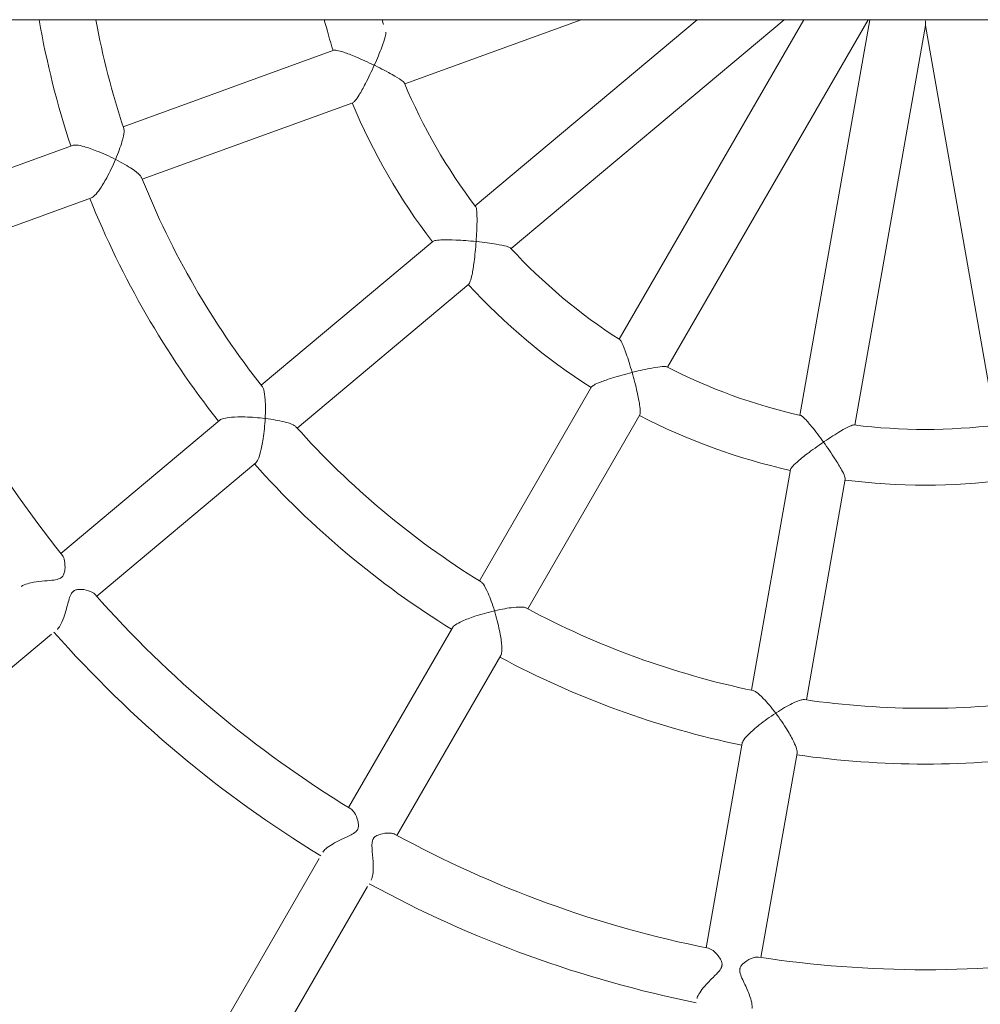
# Model space of a CAD drawing. Header units: metres. Extents: x 5515420 to 5516573, y 5683131 to 5683463.
# Tile 69 of 94: x 5516296.173 to 5516296.449, y 5683346.926 to 5683347.208. Entities that reach past the tile are written whole.
import ezdxf

# ---------------------------------------------------------------- set-up
doc = ezdxf.new("R2010")
doc.units = ezdxf.units.M
doc.layers.get('0').update_dxf_attribs({"linetype": 'CONTINUOUS', "lineweight": 18, "true_color": 0x000000})
doc.layers.add('A-Plac-Zabaw', color=81, linetype='CONTINUOUS')
doc.layers.get('0').off()

# ---------------------------------------------------------------- blocks, each defined once
blk = doc.blocks.new('Bocianie gniazdo-Junior')
at = {"lineweight": 0}
for p, q in [((4.206441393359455, -149.9743079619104), (4.20644139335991, 150.0256920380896)), ((4.368457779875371, 0.0256920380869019), (15.83478066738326, 2.047514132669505)), ((15.83478066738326, -1.996130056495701), (4.368457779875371, 0.0256920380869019)), ((4.20644139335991, -1.570422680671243), (15.55694358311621, -3.571822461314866)), ((14.17393581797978, -7.371605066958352), (4.20644139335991, -1.616869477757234)), ((23.71968174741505, -3.386450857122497), (17.39128098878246, -2.270583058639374)), ((4.206441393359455, -3.464390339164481), (13.37393581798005, -8.757245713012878)), ((31.10882284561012, -4.689355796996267), (25.24370711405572, -3.65517764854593)), ((17.11344390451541, -3.846275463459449), (23.441844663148, -4.962143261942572)), ((10.77473143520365, -11.85485687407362), (4.206441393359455, -4.027073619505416)), ((24.96587002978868, -5.230870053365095), (30.83098576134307, -6.265048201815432)), ((4.20644139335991, -6.516231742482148), (9.549060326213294, -12.88331704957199)), ((21.10780145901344, -11.37487426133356), (15.54269922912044, -8.161860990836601)), ((14.74269922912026, -9.547501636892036), (20.30780145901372, -12.76051490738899)), ((6.047161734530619, -14.90513914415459), (4.20644139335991, -9.847801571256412)), ((27.60570308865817, -15.12643951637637), (22.44800687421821, -12.14864221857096)), ((15.92123510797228, -17.98822111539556), (11.79066486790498, -13.06559919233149)), ((21.64800687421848, -13.53428286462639), (26.80570308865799, -16.5120801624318)), ((10.56499375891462, -14.09405936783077), (14.69556399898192, -19.01668129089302)), ((35.49527786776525, -19.68148763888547), (29.07163112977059, -15.97279346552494)), ((8.785559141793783, -22.42882418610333), (6.587728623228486, -16.39033446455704)), ((5.084220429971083, -16.93756669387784), (7.28205094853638, -22.97605641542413)), ((28.27163112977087, -17.35843411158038), (34.69527786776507, -21.06712828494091)), ((20.74415443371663, -23.73595254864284), (16.91597201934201, -19.17370240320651)), ((15.69030091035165, -20.20216257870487), (19.51848332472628, -24.76441272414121)), ((11.3517809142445, -29.47946055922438), (9.314847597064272, -23.88303226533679)), ((7.811339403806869, -24.4302644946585), (9.848272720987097, -30.02669278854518)), ((26.60001142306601, -30.71469115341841), (21.83220609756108, -25.03264202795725))]:
    blk.add_line(p, q, dxfattribs=at)
for centre, radius, start, end in [((-0.2385586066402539, 0.0256920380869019), 31.70000000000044, 351.3096996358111, 8.690300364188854), ((-0.2385586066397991, 0.0256920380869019), 25.79999999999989, 351.7768981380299, 8.223101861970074), ((-0.2385586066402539, 0.0256920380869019), 24.20000000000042, 351.769286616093, 8.23071338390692), ((-0.2385586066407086, 0.0256920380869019), 17.80000000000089, 352.5759589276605, 7.424041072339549), ((-0.2385586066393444, 0.0256920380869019), 16.19999999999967, 352.7568113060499, 7.243188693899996), ((-0.2385586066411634, 0.0256920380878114), 16.2000000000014, 332.7568113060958, 347.2431886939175), ((-0.2385586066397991, 0.0256920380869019), 17.80000000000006, 332.5759589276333, 347.4240410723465), ((-0.2385586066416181, 0.0256920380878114), 24.20000000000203, 331.7692866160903, 348.2307133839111), ((-0.2385586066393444, 0.0256920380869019), 25.79999999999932, 331.7768981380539, 348.2231018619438), ((-0.2385586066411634, 0.0256920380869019), 31.70000000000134, 331.309699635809, 348.6903003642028), ((-0.2385586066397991, 0.0256920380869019), 33.29999999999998, 331.3766076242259, 348.6233923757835), ((-0.2385586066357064, 0.02569203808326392), 16.19999999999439, 312.7568113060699, 327.2431886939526), ((-0.2385586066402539, 0.0256920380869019), 17.80000000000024, 312.5759589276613, 327.4240410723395), ((-0.2385586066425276, 0.02569203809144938), 16.20000000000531, 292.7568113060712, 307.2431886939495), ((-0.2385586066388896, 0.02569203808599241), 24.19999999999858, 311.7692866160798, 328.2307133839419), ((-0.2385586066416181, 0.0256920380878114), 25.80000000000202, 311.7768981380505, 328.2231018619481), ((-0.2385586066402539, 0.0256920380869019), 17.80000000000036, 292.575958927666, 307.4240410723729), ((-0.2385586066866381, 0.0256920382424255), 16.20000000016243, 285.9252314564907, 287.2431886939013), ((-0.2385586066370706, 0.02569203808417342), 31.69999999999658, 311.3096996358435, 328.6903003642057), ((-0.2385586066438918, 0.02569203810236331), 17.80000000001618, 284.4608906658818, 287.4240410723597), ((-0.2385586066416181, 0.0256920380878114), 33.30000000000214, 311.3766076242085, 328.6233923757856), ((-0.2385586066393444, 0.02569203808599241), 24.1999999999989, 291.7692866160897, 308.2307133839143), ((-0.2385586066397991, 0.0256920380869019), 25.79999999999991, 291.7768981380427, 308.2231018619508), ((-0.2385586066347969, 0.02569203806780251), 24.19999999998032, 280.5840483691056, 288.2307133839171), ((-0.2385586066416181, 0.02569203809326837), 25.80000000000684, 279.9208063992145, 288.2231018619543), ((-0.2385586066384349, 0.02569203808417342), 31.69999999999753, 291.3096996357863, 308.690300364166)]:
    blk.add_arc(centre, radius, start, end, dxfattribs=at)
for points, knots in [([(4.368457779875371, 0.0256920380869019), (4.368457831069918, 0.0256920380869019), (4.365915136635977, 0.0256920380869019), (4.354182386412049, 0.0256920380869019), (4.342976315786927, 0.0256920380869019), (4.306741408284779, 0.0256920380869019), (4.276378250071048, 0.0256920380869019), (4.233375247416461, 0.0256920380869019), (4.220182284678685, 0.0256920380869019), (4.20644139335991, 0.0256920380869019)], [2.694809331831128, 2.694809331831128, 2.694809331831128, 2.694809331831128, 2.788130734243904, 2.788130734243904, 2.920699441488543, 2.920699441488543, 3.146645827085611, 3.146645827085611, 3.239381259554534, 3.239381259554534, 3.239381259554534, 3.239381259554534]), ([(15.8321645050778, -2.016820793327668), (15.83183184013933, -2.019438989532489), (15.83171772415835, -2.02234087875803), (15.8326129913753, -2.050333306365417), (15.84646364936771, -2.090955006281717), (15.89977164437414, -2.209764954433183), (15.94854448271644, -2.300291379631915), (16.09317924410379, -2.545169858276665), (16.19634672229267, -2.706564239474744), (16.31388246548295, -2.880274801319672), (16.31828649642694, -2.8867699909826), (16.32302023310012, -2.89373676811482), (16.3233384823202, -2.894205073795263), (16.32365679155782, -2.894673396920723)], [1.734091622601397, 1.734091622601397, 1.734091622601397, 1.734091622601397, 1.770399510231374, 1.770399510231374, 2.053752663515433, 2.053752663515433, 2.440539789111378, 2.440539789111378, 2.943279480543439, 2.943279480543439, 2.962793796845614, 2.962793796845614, 2.964200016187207, 2.964200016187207, 2.964200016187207, 2.964200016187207]), ([(16.32365679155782, -2.894673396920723), (16.32411606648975, -2.894342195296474), (16.32457540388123, -2.894010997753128), (16.48544302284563, -2.778037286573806), (16.65005383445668, -2.66525987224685), (16.92203284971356, -2.490646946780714), (17.03003313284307, -2.425672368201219), (17.19064323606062, -2.338240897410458), (17.25294946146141, -2.307895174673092), (17.3428897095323, -2.274094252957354), (17.37326194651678, -2.267440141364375), (17.39122978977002, -2.270574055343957), (17.39125540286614, -2.270578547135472), (17.39128098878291, -2.270583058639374)], [-0.001721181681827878, -0.001721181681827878, -0.001721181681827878, -0.001721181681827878, 0, 0, 0.6009828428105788, 0.6009828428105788, 1.070483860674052, 1.070483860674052, 1.426798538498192, 1.426798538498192, 1.721412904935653, 1.721412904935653, 1.721833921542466, 1.721833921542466, 1.721833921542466, 1.721833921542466]), ([(16.32365679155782, -2.894673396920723), (16.32319750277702, -2.895004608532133), (16.32273827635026, -2.895335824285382), (16.15717713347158, -3.014764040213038), (16.00267553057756, -3.132443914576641), (15.77772538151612, -3.316387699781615), (15.69839746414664, -3.386494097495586), (15.60403764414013, -3.482447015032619), (15.57565632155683, -3.516926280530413), (15.56349389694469, -3.5447434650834), (15.56229122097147, -3.548263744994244), (15.56156184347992, -3.551484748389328)], [-0.00172123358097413, -0.00172123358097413, -0.00172123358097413, -0.00172123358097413, 0, 0, 0.6189068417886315, 0.6189068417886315, 1.097563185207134, 1.097563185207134, 1.446742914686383, 1.446742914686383, 1.502151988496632, 1.502151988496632, 1.502151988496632, 1.502151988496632]), ([(17.11344390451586, -3.846275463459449), (17.11341831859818, -3.846270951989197), (17.11339271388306, -3.846266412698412), (17.09543660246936, -3.84306596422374), (17.0691718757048, -3.826425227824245), (16.99621628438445, -3.763901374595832), (16.94804643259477, -3.714075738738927), (16.82702562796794, -3.576985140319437), (16.74776117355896, -3.478990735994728), (16.55190563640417, -3.221885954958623), (16.43579421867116, -3.059609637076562), (16.32429345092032, -2.895610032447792), (16.32397509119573, -2.895141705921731), (16.32365679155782, -2.894673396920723)], [1.527152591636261, 1.527152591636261, 1.527152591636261, 1.527152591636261, 1.527495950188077, 1.527495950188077, 1.767767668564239, 1.767767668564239, 2.05835886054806, 2.05835886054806, 2.441258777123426, 2.441258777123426, 2.931388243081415, 2.931388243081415, 2.932791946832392, 2.932791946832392, 2.932791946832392, 2.932791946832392]), ([(23.71217250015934, -3.438767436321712), (23.70882521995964, -3.461851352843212), (23.71238135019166, -3.492815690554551), (23.73765792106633, -3.596102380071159), (23.7730774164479, -3.685165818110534), (23.89163594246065, -3.926922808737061), (23.98368541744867, -4.086497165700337), (24.09337688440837, -4.256273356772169), (24.09599279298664, -4.260311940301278), (24.09892349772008, -4.264825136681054), (24.09923070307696, -4.26529808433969), (24.09953801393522, -4.26577105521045)], [1.845607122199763, 1.845607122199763, 1.845607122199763, 1.845607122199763, 2.056187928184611, 2.056187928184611, 2.443756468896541, 2.443756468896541, 2.945841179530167, 2.945841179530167, 2.958069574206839, 2.958069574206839, 2.959500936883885, 2.959500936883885, 2.959500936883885, 2.959500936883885]), ([(24.09953801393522, -4.26577105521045), (24.09998854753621, -4.265431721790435), (24.10043918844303, -4.26509240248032), (24.25658863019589, -4.147549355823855), (24.42195983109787, -4.034315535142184), (24.7041116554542, -3.861146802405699), (24.81949469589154, -3.797481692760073), (24.99665000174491, -3.713539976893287), (25.06756723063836, -3.685064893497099), (25.17611499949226, -3.655125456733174), (25.21573431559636, -3.650269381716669), (25.24365043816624, -3.65516766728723), (25.24367878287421, -3.65517265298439), (25.24370711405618, -3.65517764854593)], [-0.00174902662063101, -0.00174902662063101, -0.00174902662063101, -0.00174902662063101, 0, 0, 0.6041537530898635, 0.6041537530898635, 1.075481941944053, 1.075481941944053, 1.430712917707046, 1.430712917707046, 1.723264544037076, 1.723264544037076, 1.723562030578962, 1.723562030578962, 1.723562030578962, 1.723562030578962]), ([(24.09953801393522, -4.26577105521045), (24.09908747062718, -4.266110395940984), (24.0986370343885, -4.266449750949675), (23.93963530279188, -4.386273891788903), (23.79690431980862, -4.50552434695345), (23.5993827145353, -4.694176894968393), (23.53408381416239, -4.766825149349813), (23.47241220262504, -4.857617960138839), (23.45760839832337, -4.886724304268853), (23.45268160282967, -4.910413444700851)], [-0.001749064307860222, -0.001749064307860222, -0.001749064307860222, -0.001749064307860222, 0, 0, 0.615809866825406, 0.615809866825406, 1.092598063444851, 1.092598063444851, 1.358657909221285, 1.358657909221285, 1.358657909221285, 1.358657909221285]), ([(24.96587002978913, -5.230870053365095), (24.96584169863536, -5.230865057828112), (24.96581335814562, -5.230860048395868), (24.93790547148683, -5.225915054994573), (24.90233636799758, -5.207801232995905), (24.81057472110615, -5.14254184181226), (24.75367337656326, -5.09152889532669), (24.61591160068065, -4.952058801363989), (24.52926175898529, -4.852769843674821), (24.32335296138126, -4.593542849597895), (24.20668311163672, -4.430577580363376), (24.10015272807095, -4.266717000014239), (24.09984531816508, -4.266244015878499), (24.09953801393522, -4.26577105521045)], [1.530109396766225, 1.530109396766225, 1.530109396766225, 1.530109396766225, 1.530352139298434, 1.530352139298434, 1.769068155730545, 1.769068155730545, 2.05892921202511, 2.05892921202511, 2.443523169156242, 2.443523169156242, 2.936500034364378, 2.936500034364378, 2.937927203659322, 2.937927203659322, 2.937927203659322, 2.937927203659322]), ([(31.09750889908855, -4.763971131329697), (31.09372143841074, -4.788649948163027), (31.09601697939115, -4.819215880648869), (31.11899745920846, -4.927906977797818), (31.1572009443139, -5.016522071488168), (31.23809461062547, -5.149076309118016), (31.27732613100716, -5.200115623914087), (31.34168161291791, -5.254850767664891), (31.36611866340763, -5.271058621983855), (31.40100514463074, -5.284789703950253), (31.40858001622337, -5.28729490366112), (31.42100392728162, -5.29061621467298), (31.42571184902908, -5.291700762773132), (31.43479381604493, -5.293465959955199), (31.43914642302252, -5.294171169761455), (31.44925371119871, -5.295495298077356), (31.455012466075, -5.296018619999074), (31.47353163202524, -5.297009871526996), (31.48635328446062, -5.296658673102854), (31.5378011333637, -5.291890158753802), (31.57599953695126, -5.281057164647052), (31.66880244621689, -5.249096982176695), (31.73320818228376, -5.220085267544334), (31.9150984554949, -5.135773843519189), (32.04063011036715, -5.075631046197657), (32.2527928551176, -4.99401684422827), (32.33707058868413, -4.967378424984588), (32.47210751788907, -4.941827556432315), (32.52421787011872, -4.939027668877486), (32.56566760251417, -4.946237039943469), (32.56583901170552, -4.946267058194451), (32.56601019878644, -4.946297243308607)], [1.302988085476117, 1.302988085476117, 1.302988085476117, 1.302988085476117, 1.443485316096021, 1.443485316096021, 1.750017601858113, 1.750017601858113, 1.967701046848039, 1.967701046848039, 2.078392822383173, 2.078392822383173, 2.108291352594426, 2.108291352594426, 2.126295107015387, 2.126295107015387, 2.142703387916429, 2.142703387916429, 2.164173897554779, 2.164173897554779, 2.211321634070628, 2.211321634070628, 2.351817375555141, 2.351817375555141, 2.584340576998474, 2.584340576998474, 2.964922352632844, 2.964922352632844, 3.234450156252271, 3.234450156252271, 3.453338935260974, 3.453338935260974, 3.454249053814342, 3.454249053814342, 3.454249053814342, 3.454249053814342]), ([(32.2881731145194, -6.521989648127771), (32.25094135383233, -6.515426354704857), (32.20837258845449, -6.49820425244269), (32.10513366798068, -6.440258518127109), (32.04453439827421, -6.396277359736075), (31.89960588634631, -6.276512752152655), (31.81495462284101, -6.195001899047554), (31.66164041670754, -6.042236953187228), (31.59690823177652, -5.975862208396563), (31.48593895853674, -5.877215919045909), (31.43898947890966, -5.842681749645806), (31.38320605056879, -5.819551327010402), (31.37391267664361, -5.816296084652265), (31.35946754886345, -5.812233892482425), (31.354393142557, -5.810996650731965), (31.34543820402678, -5.809147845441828), (31.34156839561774, -5.808460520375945), (31.33266903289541, -5.807131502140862), (31.32765876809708, -5.806570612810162), (31.31356712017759, -5.805499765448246), (31.3045842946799, -5.805419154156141), (31.26855425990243, -5.807272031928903), (31.23425030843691, -5.814213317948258), (31.14680305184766, -5.853791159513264), (31.10101875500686, -5.884058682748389), (30.98492037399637, -5.977126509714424), (30.91814611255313, -6.048984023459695), (30.86191636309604, -6.141834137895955), (30.85046963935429, -6.16804634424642), (30.84587407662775, -6.191063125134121)], [6.663259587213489, 6.663259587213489, 6.663259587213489, 6.663259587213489, 6.885020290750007, 6.885020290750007, 7.156537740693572, 7.156537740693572, 7.525456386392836, 7.525456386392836, 7.843899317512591, 7.843899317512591, 8.131274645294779, 8.131274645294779, 8.188518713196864, 8.188518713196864, 8.21965764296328, 8.21965764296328, 8.243552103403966, 8.243552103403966, 8.274818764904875, 8.274818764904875, 8.331974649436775, 8.331974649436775, 8.506697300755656, 8.506697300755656, 8.693518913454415, 8.693518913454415, 9.010416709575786, 9.010416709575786, 9.147517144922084, 9.147517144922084, 9.147517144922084, 9.147517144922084]), ([(14.1644007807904, -7.390153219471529), (14.16320779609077, -7.392470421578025), (14.16212044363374, -7.395120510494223), (14.15337614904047, -7.421620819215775), (14.15247865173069, -7.464475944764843), (14.16190246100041, -7.59431853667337), (14.17677457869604, -7.696134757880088), (14.22895287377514, -7.975841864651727), (14.27070477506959, -8.162821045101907), (14.32174712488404, -8.366284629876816), (14.3236622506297, -8.373887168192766), (14.32572771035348, -8.382052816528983), (14.32586842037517, -8.382608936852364), (14.32600918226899, -8.38316509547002)], [1.734075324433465, 1.734075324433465, 1.734075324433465, 1.734075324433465, 1.769927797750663, 1.769927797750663, 2.053271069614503, 2.053271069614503, 2.440372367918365, 2.440372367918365, 2.943120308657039, 2.943120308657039, 2.962612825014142, 2.962612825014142, 2.964037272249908, 2.964037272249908, 2.964037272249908, 2.964037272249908]), ([(14.32600918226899, -8.38316509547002), (14.32656119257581, -8.383008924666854), (14.32711326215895, -8.382852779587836), (14.51800595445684, -8.32887617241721), (14.71131540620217, -8.279188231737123), (15.02674608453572, -8.208105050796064), (15.15052265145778, -8.183980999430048), (15.33134565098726, -8.156777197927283), (15.4002305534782, -8.149588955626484), (15.49619871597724, -8.148623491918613), (15.52695872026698, -8.152773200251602), (15.54269922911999, -8.161860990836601)], [-0.001743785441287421, -0.001743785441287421, -0.001743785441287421, -0.001743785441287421, 0, 0, 0.6011519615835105, 0.6011519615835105, 1.071008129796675, 1.071008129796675, 1.427360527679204, 1.427360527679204, 1.72192790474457, 1.72192790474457, 1.72192790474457, 1.72192790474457]), ([(14.32600918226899, -8.38316509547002), (14.32545715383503, -8.383321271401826), (14.32490518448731, -8.38347747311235), (14.12844722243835, -8.439088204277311), (13.94299156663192, -8.496836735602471), (13.66857550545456, -8.592796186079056), (13.56998985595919, -8.63157585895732), (13.44854665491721, -8.689482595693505), (13.41014069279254, -8.712165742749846), (13.38930513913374, -8.734099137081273), (13.38700028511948, -8.736965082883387), (13.38523147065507, -8.739714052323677)], [-0.001743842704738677, -0.001743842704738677, -0.001743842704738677, -0.001743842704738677, 0, 0, 0.618995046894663, 0.618995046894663, 1.098126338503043, 1.098126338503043, 1.447359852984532, 1.447359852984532, 1.502211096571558, 1.502211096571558, 1.502211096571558, 1.502211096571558]), ([(14.74269922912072, -9.547501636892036), (14.72695871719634, -9.538413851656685), (14.70798496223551, -9.513849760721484), (14.66083699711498, -9.430256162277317), (14.63261974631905, -9.367005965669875), (14.56576742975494, -9.196806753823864), (14.52477118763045, -9.077551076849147), (14.42861568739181, -8.768838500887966), (14.37499198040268, -8.576583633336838), (14.32629074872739, -8.384277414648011), (14.32614993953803, -8.383721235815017), (14.32600918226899, -8.38316509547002)], [1.527133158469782, 1.527133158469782, 1.527133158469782, 1.527133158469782, 1.767329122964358, 1.767329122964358, 2.057905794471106, 2.057905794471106, 2.441035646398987, 2.441035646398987, 2.931226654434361, 2.931226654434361, 2.93264857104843, 2.93264857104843, 2.93264857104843, 2.93264857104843]), ([(21.08285175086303, -11.42146745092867), (21.07182243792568, -11.44199343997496), (21.06457709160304, -11.47226612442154), (21.05298633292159, -11.57791680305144), (21.05580282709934, -11.67374956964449), (21.08452742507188, -11.94153041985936), (21.11644977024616, -12.1229794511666), (21.16146242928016, -12.32004791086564), (21.16253851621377, -12.32473422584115), (21.16374886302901, -12.32997759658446), (21.16387657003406, -12.33053049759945), (21.16400436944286, -12.33108345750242)], [1.845600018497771, 1.845600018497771, 1.845600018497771, 1.845600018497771, 2.055969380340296, 2.055969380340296, 2.443676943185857, 2.443676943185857, 2.945769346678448, 2.945769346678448, 2.957987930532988, 2.957987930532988, 2.95942805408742, 2.95942805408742, 2.95942805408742, 2.95942805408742]), ([(10.75942758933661, -11.86902526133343), (10.75751407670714, -11.87079464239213), (10.75558597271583, -11.87291294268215), (10.7383054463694, -11.89482411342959), (10.72280475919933, -11.93478766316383), (10.68725141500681, -12.06002281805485), (10.66640338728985, -12.1607854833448), (10.61976942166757, -12.4414705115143), (10.5950527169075, -12.63145353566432), (10.57342818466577, -12.84010434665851), (10.57262759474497, -12.84790338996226), (10.57177567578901, -12.85628301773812), (10.5717176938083, -12.8568537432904), (10.57165974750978, -12.85742452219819)], [1.734075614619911, 1.734075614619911, 1.734075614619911, 1.734075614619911, 1.769927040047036, 1.769927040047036, 2.053270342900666, 2.053270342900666, 2.440372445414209, 2.440372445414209, 2.943120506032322, 2.943120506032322, 2.962612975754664, 2.962612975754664, 2.964037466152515, 2.964037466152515, 2.964037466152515, 2.964037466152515]), ([(21.16400436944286, -12.33108345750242), (21.16454713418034, -12.33091765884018), (21.16508999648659, -12.33075191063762), (21.35205068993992, -12.27369619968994), (21.54620086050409, -12.22384680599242), (21.87063072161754, -12.15761440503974), (22.00086719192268, -12.13725126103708), (22.19605490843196, -12.11897735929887), (22.27241635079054, -12.11648382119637), (22.38461318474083, -12.12549336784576), (22.42347967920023, -12.13448846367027), (22.44799407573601, -12.14863483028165), (22.44800047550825, -12.14863852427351), (22.44800687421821, -12.14864221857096)], [-0.001759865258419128, -0.001759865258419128, -0.001759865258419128, -0.001759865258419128, 0, 0, 0.604226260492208, 0.604226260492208, 1.075726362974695, 1.075726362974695, 1.430974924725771, 1.430974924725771, 1.723528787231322, 1.723528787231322, 1.723605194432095, 1.723605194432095, 1.723605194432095, 1.723605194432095]), ([(21.16400436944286, -12.33108345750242), (21.16346159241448, -12.33124925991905), (21.16291891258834, -12.33141511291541), (20.97250612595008, -12.38963695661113), (20.79758557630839, -12.45288414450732), (20.54740659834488, -12.56262806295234), (20.46117790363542, -12.60857969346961), (20.37222775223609, -12.67279233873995), (20.34839656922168, -12.69505640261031), (20.3356774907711, -12.71561123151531)], [-0.001759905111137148, -0.001759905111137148, -0.001759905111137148, -0.001759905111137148, 0, 0, 0.6158580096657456, 0.6158580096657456, 1.092854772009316, 1.092854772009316, 1.358673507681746, 1.358673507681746, 1.358673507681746, 1.358673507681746]), ([(21.64800687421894, -13.53428286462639), (21.64800047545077, -13.5342791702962), (21.64799407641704, -13.53427547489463), (21.6234857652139, -13.52011856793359), (21.5962625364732, -13.49095674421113), (21.53236162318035, -13.39829620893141), (21.49634036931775, -13.33091849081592), (21.41457217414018, -13.15274401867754), (21.36708893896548, -13.02977435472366), (21.26223295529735, -12.71569366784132), (21.20832871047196, -12.52262999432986), (21.16426005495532, -12.33218941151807), (21.1641321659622, -12.33163640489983), (21.16400436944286, -12.33108345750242)], [1.530100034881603, 1.530100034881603, 1.530100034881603, 1.530100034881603, 1.530162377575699, 1.530162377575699, 1.76886283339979, 1.76886283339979, 2.05871712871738, 2.05871712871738, 2.443423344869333, 2.443423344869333, 2.936423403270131, 2.936423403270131, 2.93785931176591, 2.93785931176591, 2.93785931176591, 2.93785931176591]), ([(10.57165974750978, -12.85742452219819), (10.57108757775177, -12.85738247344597), (10.57051545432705, -12.8573404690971), (10.36688540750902, -12.84240488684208), (10.17286284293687, -12.83324117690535), (9.882175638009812, -12.82955774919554), (9.776271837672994, -12.83228046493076), (9.64234737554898, -12.84515904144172), (9.598499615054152, -12.85333863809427), (9.571419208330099, -12.86682309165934), (9.568273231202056, -12.86872784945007), (9.565670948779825, -12.87070601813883)], [-0.001743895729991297, -0.001743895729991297, -0.001743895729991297, -0.001743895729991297, 0, 0, 0.6189948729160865, 0.6189948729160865, 1.09812668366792, 1.09812668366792, 1.447359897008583, 1.447359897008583, 1.502209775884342, 1.502209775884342, 1.502209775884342, 1.502209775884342]), ([(10.56499375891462, -14.09405936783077), (10.55331077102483, -14.08013612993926), (10.54388271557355, -14.05056421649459), (10.52816880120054, -13.95588677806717), (10.5232860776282, -13.88680027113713), (10.51867695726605, -13.70400050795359), (10.52094092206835, -13.57791513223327), (10.53617022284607, -13.25493285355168), (10.55153545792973, -13.05593187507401), (10.57154389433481, -12.85856609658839), (10.57160180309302, -12.85799528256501), (10.57165974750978, -12.85742452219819)], [1.527132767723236, 1.527132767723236, 1.527132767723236, 1.527132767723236, 1.767327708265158, 1.767327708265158, 2.057904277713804, 2.057904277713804, 2.441034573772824, 2.441034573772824, 2.931225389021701, 2.931225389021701, 2.932647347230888, 2.932647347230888, 2.932647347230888, 2.932647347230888]), ([(10.57165974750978, -12.85742452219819), (10.57223189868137, -12.85746656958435), (10.5728040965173, -12.8575086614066), (10.77064587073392, -12.8720764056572), (10.96929172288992, -12.89150076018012), (11.29001171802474, -12.93258811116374), (11.4145747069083, -12.95225303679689), (11.59379696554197, -12.98853498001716), (11.66098601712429, -13.00534027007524), (11.75149639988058, -13.03725601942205), (11.7789818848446, -13.0516759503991), (11.79066486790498, -13.06559919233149)], [-0.001743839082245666, -0.001743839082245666, -0.001743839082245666, -0.001743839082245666, 0, 0, 0.6011526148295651, 0.6011526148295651, 1.071010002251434, 1.071010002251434, 1.427362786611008, 1.427362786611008, 1.721929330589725, 1.721929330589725, 1.721929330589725, 1.721929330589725]), ([(6.027934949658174, -14.91321884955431), (6.025493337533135, -14.91424314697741), (6.022914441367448, -14.915600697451), (5.999103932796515, -14.93039597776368), (5.970844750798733, -14.96271570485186), (5.894607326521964, -15.06829913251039), (5.840606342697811, -15.15578699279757), (5.700870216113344, -15.40345496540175), (5.612686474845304, -15.57349034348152), (5.521020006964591, -15.76212752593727), (5.517596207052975, -15.76919081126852), (5.513929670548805, -15.77677374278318), (5.513684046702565, -15.77728181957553), (5.51343843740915, -15.77778995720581)], [1.734095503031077, 1.734095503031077, 1.734095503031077, 1.734095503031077, 1.770521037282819, 1.770521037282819, 2.053876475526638, 2.053876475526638, 2.440582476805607, 2.440582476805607, 2.943320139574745, 2.943320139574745, 2.962839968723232, 2.962839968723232, 2.964241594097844, 2.964241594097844, 2.964241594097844, 2.964241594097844]), ([(27.56955150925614, -15.19268539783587), (27.5575454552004, -15.21459466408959), (27.54923509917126, -15.24414243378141), (27.53367361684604, -15.35427701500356), (27.53927935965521, -15.45076306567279), (27.56966186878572, -15.60105298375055), (27.58824560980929, -15.66034382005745), (27.63284292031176, -15.7416059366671), (27.6524270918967, -15.764743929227), (27.67746518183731, -15.78657091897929), (27.68341451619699, -15.79122914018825), (27.69331389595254, -15.7981350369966), (27.69705678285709, -15.80057130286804), (27.7042407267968, -15.80492732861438), (27.70765282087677, -15.80686821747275), (27.71546559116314, -15.81103474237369), (27.71989015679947, -15.81320454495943), (27.73348352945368, -15.81933246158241), (27.74286525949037, -15.82285007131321), (27.78028654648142, -15.83454041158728), (27.81754685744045, -15.84129152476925), (27.93026472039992, -15.84425931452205), (27.99722402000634, -15.83970592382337), (28.18953072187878, -15.82374241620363), (28.32624598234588, -15.80978998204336), (28.55668006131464, -15.80360623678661), (28.64821852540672, -15.80643511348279), (28.78895271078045, -15.82718421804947), (28.84103571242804, -15.84169973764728), (28.88215017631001, -15.86345881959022), (28.88467613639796, -15.86485490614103), (28.88713214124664, -15.86627292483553)], [1.290583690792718, 1.290583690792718, 1.290583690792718, 1.290583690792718, 1.428590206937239, 1.428590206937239, 1.729026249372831, 1.729026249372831, 1.934815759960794, 1.934815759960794, 2.079606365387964, 2.079606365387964, 2.122144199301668, 2.122144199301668, 2.147104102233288, 2.147104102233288, 2.168978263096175, 2.168978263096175, 2.196348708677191, 2.196348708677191, 2.251507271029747, 2.251507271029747, 2.409917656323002, 2.409917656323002, 2.57994338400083, 2.57994338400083, 2.864027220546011, 2.864027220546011, 3.070149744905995, 3.070149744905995, 3.235067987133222, 3.235067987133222, 3.246182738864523, 3.246182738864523, 3.246182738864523, 3.246182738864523]), ([(5.51343843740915, -15.77778995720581), (5.512923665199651, -15.77755857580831), (5.512408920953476, -15.77732725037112), (5.326208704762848, -15.69366479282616), (5.147050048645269, -15.61870458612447), (4.875306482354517, -15.51587469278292), (4.774946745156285, -15.48223201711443), (4.644662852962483, -15.44848059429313), (4.600599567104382, -15.44113388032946), (4.570399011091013, -15.44450083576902), (4.566738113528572, -15.44522062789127), (4.563575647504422, -15.44620204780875)], [-0.001715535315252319, -0.001715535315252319, -0.001715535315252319, -0.001715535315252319, 0, 0, 0.6188849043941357, 0.6188849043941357, 1.097419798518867, 1.097419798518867, 1.446586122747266, 1.446586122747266, 1.502139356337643, 1.502139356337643, 1.502139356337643, 1.502139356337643]), ([(5.084220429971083, -16.93756669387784), (5.084208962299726, -16.93753518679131), (5.084197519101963, -16.93750362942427), (5.077994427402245, -16.92033325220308), (5.0792798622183, -16.8892541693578), (5.096962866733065, -16.79478684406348), (5.116034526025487, -16.72814771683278), (5.174254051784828, -16.55479537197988), (5.219482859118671, -16.43716993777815), (5.344202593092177, -16.13903429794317), (5.426676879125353, -15.95735371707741), (5.512947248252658, -15.77880626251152), (5.513192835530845, -15.778298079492), (5.51343843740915, -15.77778995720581)], [1.527157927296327, 1.527157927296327, 1.527157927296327, 1.527157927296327, 1.527601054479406, 1.527601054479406, 1.767881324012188, 1.767881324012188, 2.058476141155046, 2.058476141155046, 2.441316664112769, 2.441316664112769, 2.931431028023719, 2.931431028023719, 2.93283014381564, 2.93283014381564, 2.93283014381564, 2.93283014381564]), ([(5.51343843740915, -15.77778995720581), (5.513953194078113, -15.77802133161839), (5.51446797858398, -15.77825276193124), (5.695323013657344, -15.85957452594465), (5.875284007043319, -15.94573647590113), (6.162462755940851, -16.09395332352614), (6.272718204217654, -16.15498711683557), (6.428745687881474, -16.25035992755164), (6.486190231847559, -16.28914943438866), (6.560458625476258, -16.3501491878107), (6.581420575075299, -16.37313088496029), (6.587705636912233, -16.39027142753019), (6.587717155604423, -16.39030295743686), (6.587728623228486, -16.39033446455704)], [-0.001715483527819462, -0.001715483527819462, -0.001715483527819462, -0.001715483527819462, 0, 0, 0.6009389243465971, 0.6009389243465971, 1.070347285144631, 1.070347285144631, 1.426651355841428, 1.426651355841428, 1.721263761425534, 1.721263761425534, 1.721807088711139, 1.721807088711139, 1.721807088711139, 1.721807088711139]), ([(28.08713214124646, -17.25191357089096), (28.05512967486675, -17.23343885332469), (28.02175569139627, -17.20361130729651), (27.94547088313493, -17.11572214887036), (27.90369967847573, -17.05433283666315), (27.80884688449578, -16.89378208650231), (27.75738449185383, -16.78922091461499), (27.66663725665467, -16.59584784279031), (27.62921855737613, -16.51281493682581), (27.5672985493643, -16.39577020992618), (27.53540622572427, -16.3403738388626), (27.48565840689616, -16.28987612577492), (27.47600981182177, -16.28130045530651), (27.46179001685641, -16.27056707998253), (27.45767019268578, -16.26766417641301), (27.45037594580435, -16.26288428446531), (27.4472380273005, -16.26094068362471), (27.44058056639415, -16.25704921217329), (27.43706156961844, -16.25512556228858), (27.42852229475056, -16.25076736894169), (27.42348571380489, -16.24844974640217), (27.40551956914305, -16.24101913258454), (27.39243371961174, -16.23711391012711), (27.35897693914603, -16.23012421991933), (27.33851354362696, -16.22859300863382), (27.27707275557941, -16.22910188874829), (27.23293434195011, -16.23675976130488), (27.10990223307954, -16.26959597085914), (27.02450545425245, -16.30620835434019), (26.9044211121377, -16.38076180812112), (26.86481982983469, -16.4150258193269), (26.84499791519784, -16.44764903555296)], [5.673521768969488, 5.673521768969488, 5.673521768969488, 5.673521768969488, 5.838036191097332, 5.838036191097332, 6.042373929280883, 6.042373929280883, 6.318668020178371, 6.318668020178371, 6.553042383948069, 6.553042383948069, 6.719785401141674, 6.719785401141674, 6.75784826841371, 6.75784826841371, 6.773083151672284, 6.773083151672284, 6.784428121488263, 6.784428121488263, 6.796951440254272, 6.796951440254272, 6.814578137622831, 6.814578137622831, 6.859244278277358, 6.859244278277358, 6.927563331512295, 6.927563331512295, 7.069291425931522, 7.069291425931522, 7.327830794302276, 7.327830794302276, 7.525952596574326, 7.525952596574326, 7.525952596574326, 7.525952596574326]), ([(15.88185424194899, -18.02347108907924), (15.86446821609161, -18.03898835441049), (15.84730444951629, -18.06496056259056), (15.80027786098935, -18.16028026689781), (15.77014900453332, -18.25129490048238), (15.70555633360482, -18.51274645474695), (15.67349461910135, -18.69416952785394), (15.6483914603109, -18.89474725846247), (15.64779979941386, -18.89951930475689), (15.64714381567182, -18.90486042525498), (15.64707475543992, -18.90542335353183), (15.64700576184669, -18.9059863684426)], [1.845600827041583, 1.845600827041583, 1.845600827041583, 1.845600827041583, 2.055988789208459, 2.055988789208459, 2.443684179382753, 2.443684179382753, 2.945775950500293, 2.945775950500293, 2.957995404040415, 2.957995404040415, 2.959434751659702, 2.959434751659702, 2.959434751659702, 2.959434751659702]), ([(15.64700576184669, -18.9059863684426), (15.64643931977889, -18.90595654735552), (15.64587295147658, -18.90592680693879), (15.44703211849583, -18.89551249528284), (15.26102982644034, -18.89511895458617), (14.98840839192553, -18.91267759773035), (14.89166578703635, -18.92636517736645), (14.78611305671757, -18.95628189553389), (14.75610072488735, -18.96905344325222), (14.73711686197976, -18.98401980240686)], [-0.001758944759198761, -0.001758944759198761, -0.001758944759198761, -0.001758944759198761, 0, 0, 0.6158535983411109, 0.6158535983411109, 1.092831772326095, 1.092831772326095, 1.358671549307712, 1.358671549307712, 1.358671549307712, 1.358671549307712]), ([(15.69030091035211, -20.20216257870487), (15.69029495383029, -20.2021554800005), (15.6902889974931, -20.202148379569), (15.67209963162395, -20.1804592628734), (15.65649239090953, -20.14374299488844), (15.62813781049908, -20.03481104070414), (15.61733395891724, -19.95917499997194), (15.60143762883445, -19.76377971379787), (15.59887658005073, -19.63198902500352), (15.60776637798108, -19.30099282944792), (15.62314457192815, -19.10113813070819), (15.64686784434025, -18.90711246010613), (15.64693676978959, -18.90654937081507), (15.64700576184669, -18.9059863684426)], [1.53010073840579, 1.53010073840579, 1.53010073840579, 1.53010073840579, 1.530178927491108, 1.530178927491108, 1.76888072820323, 1.76888072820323, 2.058735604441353, 2.058735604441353, 2.443431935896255, 2.443431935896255, 2.936429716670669, 2.936429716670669, 2.937864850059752, 2.937864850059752, 2.937864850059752, 2.937864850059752]), ([(15.64700576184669, -18.9059863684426), (15.6475721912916, -18.90601618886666), (15.6481386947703, -18.90604608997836), (15.84333617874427, -18.91637543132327), (16.04282503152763, -18.93593527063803), (16.37033635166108, -18.98465741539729), (16.499680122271, -19.01006476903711), (16.68934654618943, -19.05964963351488), (16.76195743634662, -19.08342341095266), (16.86431074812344, -19.13026305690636), (16.89775904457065, -19.15200890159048), (16.91596010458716, -19.17368820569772), (16.91596606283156, -19.17369530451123), (16.91597201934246, -19.17370240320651)], [-0.001758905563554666, -0.001758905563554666, -0.001758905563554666, -0.001758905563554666, 0, 0, 0.6042201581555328, 0.6042201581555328, 1.07570559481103, 1.07570559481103, 1.430952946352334, 1.430952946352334, 1.723506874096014, 1.723506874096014, 1.723602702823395, 1.723602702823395, 1.723602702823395, 1.723602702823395]), ([(8.736497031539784, -22.44847927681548), (8.714825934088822, -22.45712487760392), (8.68978005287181, -22.47569484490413), (8.612963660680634, -22.54924257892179), (8.553548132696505, -22.62444379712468), (8.40346908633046, -22.84798501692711), (8.311300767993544, -23.00748575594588), (8.219117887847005, -23.1873657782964), (8.21692788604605, -23.19165137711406), (8.214484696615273, -23.19644604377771), (8.214229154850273, -23.19694770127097), (8.213973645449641, -23.19744946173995)], [1.845608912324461, 1.845608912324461, 1.845608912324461, 1.845608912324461, 2.056249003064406, 2.056249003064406, 2.443778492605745, 2.443778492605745, 2.94586103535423, 2.94586103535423, 2.958092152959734, 2.958092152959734, 2.959521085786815, 2.959521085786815, 2.959521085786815, 2.959521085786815]), ([(8.213973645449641, -23.19744946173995), (8.213455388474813, -23.19722932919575), (8.212937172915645, -23.19700929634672), (8.02967023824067, -23.11922371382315), (7.855034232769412, -23.05524121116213), (7.59291012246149, -22.97851182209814), (7.497353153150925, -22.95828526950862), (7.387874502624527, -22.95026507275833), (7.355254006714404, -22.95199660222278), (7.332268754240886, -22.95957657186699)], [-0.001746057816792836, -0.001746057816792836, -0.001746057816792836, -0.001746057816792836, 0, 0, 0.6157969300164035, 0.6157969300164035, 1.092527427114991, 1.092527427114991, 1.358655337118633, 1.358655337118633, 1.358655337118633, 1.358655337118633]), ([(7.811339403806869, -24.4302644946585), (7.811327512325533, -24.43023182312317), (7.81131563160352, -24.4301991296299), (7.80164505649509, -24.40354562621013), (7.799550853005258, -24.36367861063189), (7.810193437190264, -24.25156955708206), (7.825924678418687, -24.17678056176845), (7.877832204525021, -23.98774285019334), (7.920491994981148, -23.86306764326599), (8.042029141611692, -23.55514984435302), (8.124823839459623, -23.37263448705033), (8.213462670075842, -23.19845306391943), (8.213718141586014, -23.19795121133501), (8.213973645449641, -23.19744946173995)], [1.53011211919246, 1.53011211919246, 1.53011211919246, 1.53011211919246, 1.530405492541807, 1.530405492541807, 1.769125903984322, 1.769125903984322, 2.058988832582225, 2.058988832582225, 2.443551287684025, 2.443551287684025, 2.936521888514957, 2.936521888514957, 2.937946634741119, 2.937946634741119, 2.937946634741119, 2.937946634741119]), ([(8.213973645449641, -23.19744946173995), (8.214491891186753, -23.19766958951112), (8.215010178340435, -23.19788981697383), (8.394873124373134, -23.27434458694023), (8.575616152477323, -23.36094005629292), (8.866644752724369, -23.51869620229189), (8.979463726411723, -23.5867817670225), (9.14073829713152, -23.69822754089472), (9.200862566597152, -23.74540738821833), (9.281077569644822, -23.82444698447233), (9.305099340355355, -23.85633301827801), (9.314823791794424, -23.88296691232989), (9.314835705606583, -23.882999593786), (9.314847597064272, -23.88303226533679)], [-0.001746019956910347, -0.001746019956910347, -0.001746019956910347, -0.001746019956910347, 0, 0, 0.6041332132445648, 0.6041332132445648, 1.075412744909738, 1.075412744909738, 1.430638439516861, 1.430638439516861, 1.723189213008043, 1.723189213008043, 1.723548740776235, 1.723548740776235, 1.723548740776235, 1.723548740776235]), ([(20.68752563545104, -23.78583874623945), (20.66869075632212, -23.80236554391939), (20.65078920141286, -23.82733701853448), (20.59838953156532, -23.92568880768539), (20.5707749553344, -24.0183407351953), (20.54783347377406, -24.17038191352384), (20.54512166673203, -24.23305665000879), (20.55951722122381, -24.32391167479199), (20.56980045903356, -24.35172050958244), (20.58567385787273, -24.38060487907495), (20.58976952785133, -24.38718076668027), (20.59686766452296, -24.39727085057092), (20.59961013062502, -24.40090747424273), (20.60476703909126, -24.40730605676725), (20.60713507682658, -24.41009140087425), (20.61289694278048, -24.41653336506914), (20.616344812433, -24.42012859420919), (20.62691456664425, -24.43045693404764), (20.63435287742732, -24.43684670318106), (20.66388102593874, -24.4595404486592), (20.69436469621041, -24.47770540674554), (20.79185096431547, -24.51751858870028), (20.85222857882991, -24.53548448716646), (21.02913662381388, -24.58443141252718), (21.15991627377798, -24.61695747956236), (21.3819802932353, -24.68849916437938), (21.47135441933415, -24.72276897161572), (21.60341942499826, -24.79089041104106), (21.65019359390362, -24.82250577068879), (21.68686610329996, -24.85984061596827), (21.69124475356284, -24.86465046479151), (21.69526593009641, -24.86944309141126)], [1.342123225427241, 1.342123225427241, 1.342123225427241, 1.342123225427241, 1.49139129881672, 1.49139129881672, 1.819224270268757, 1.819224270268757, 2.048334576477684, 2.048334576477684, 2.205167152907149, 2.205167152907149, 2.253567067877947, 2.253567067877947, 2.282100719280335, 2.282100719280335, 2.305173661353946, 2.305173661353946, 2.33684471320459, 2.33684471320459, 2.399282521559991, 2.399282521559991, 2.572780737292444, 2.572780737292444, 2.765300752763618, 2.765300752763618, 3.098607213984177, 3.098607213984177, 3.35381628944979, 3.35381628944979, 3.556951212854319, 3.556951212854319, 3.587098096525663, 3.587098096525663, 3.587098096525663, 3.587098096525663]), ([(20.46959482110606, -25.89790326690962), (20.45096081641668, -25.8757007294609), (20.43387616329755, -25.84657754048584), (20.39464394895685, -25.7578038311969), (20.37551529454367, -25.69228431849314), (20.33947673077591, -25.52485390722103), (20.32565113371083, -25.41909649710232), (20.3042728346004, -25.20631868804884), (20.29729898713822, -25.10578504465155), (20.27996748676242, -24.95134588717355), (20.27001492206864, -24.88554947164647), (20.24419250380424, -24.81070322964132), (20.23553552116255, -24.79113134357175), (20.22121987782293, -24.76725474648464), (20.21740370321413, -24.76147784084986), (20.21077312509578, -24.75236608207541), (20.20808904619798, -24.74890371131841), (20.20268288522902, -24.7423458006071), (20.19997299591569, -24.7392506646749), (20.19336564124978, -24.73212827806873), (20.18941941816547, -24.7282109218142), (20.17548507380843, -24.71541317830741), (20.16501512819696, -24.70755057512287), (20.13768468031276, -24.69027882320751), (20.12033016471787, -24.68214363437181), (20.06537804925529, -24.6615784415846), (20.02341966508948, -24.65343330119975), (19.90200621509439, -24.64069599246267), (19.81201707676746, -24.64445889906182), (19.66560279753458, -24.67120187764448), (19.61001017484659, -24.69121618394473), (19.57744512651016, -24.71730689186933)], [5.6642610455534, 5.6642610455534, 5.6642610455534, 5.6642610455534, 5.74797674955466, 5.74797674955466, 5.876082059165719, 5.876082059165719, 6.046246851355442, 6.046246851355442, 6.216433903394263, 6.216433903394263, 6.353124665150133, 6.353124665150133, 6.405766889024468, 6.405766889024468, 6.423630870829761, 6.423630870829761, 6.435271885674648, 6.435271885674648, 6.446500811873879, 6.446500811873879, 6.462115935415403, 6.462115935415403, 6.500315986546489, 6.500315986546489, 6.557898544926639, 6.557898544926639, 6.681680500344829, 6.681680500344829, 6.912870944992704, 6.912870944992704, 7.116758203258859, 7.116758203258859, 7.116758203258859, 7.116758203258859])]:
    blk.add_open_spline(points, degree=3, knots=knots, dxfattribs=at)

msp = doc.modelspace()

# ---------------------------------------------------------------- block references
at = {"layer": 'A-Plac-Zabaw', "xscale": 0.01, "yscale": 0.01, "zscale": 0.01, "rotation": 270.0000000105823}
msp.add_blockref('Bocianie gniazdo-Junior', (5516296.432932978, 5683347.250074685), dxfattribs=at)

doc.saveas('drawing.dxf')
